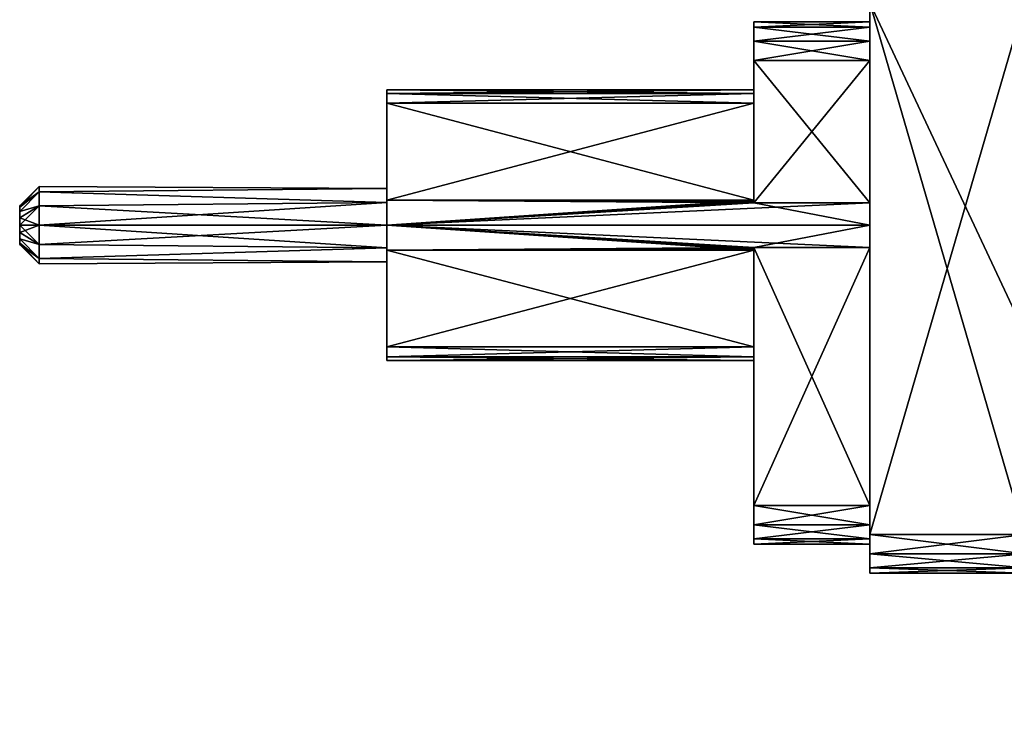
# Model space of a CAD drawing. Header units: millimetres. Extents: x -275 to 275, y -2132 to 836.
# Tile 1 of 83: x -64 to -14, y -2127 to -2091. Entities that reach past the tile are written whole.
import ezdxf

# ---------------------------------------------------------------- set-up
doc = ezdxf.new("R2010")
doc.units = ezdxf.units.MM
doc.header["$LTSCALE"] = 13.670324
for name, color, linetype in [('480', 7, 'CONTINUOUS'), ('482', 7, 'CONTINUOUS'), ('518', 7, 'CONTINUOUS'), ('519', 7, 'CONTINUOUS'), ('520', 7, 'CONTINUOUS'), ('521', 7, 'CONTINUOUS'), ('522', 7, 'CONTINUOUS'), ('523', 7, 'CONTINUOUS'), ('524', 7, 'CONTINUOUS'), ('525', 7, 'CONTINUOUS'), ('526', 7, 'CONTINUOUS'), ('527', 7, 'CONTINUOUS'), ('528', 7, 'CONTINUOUS'), ('529', 7, 'CONTINUOUS'), ('530', 7, 'CONTINUOUS'), ('531', 7, 'CONTINUOUS'), ('532', 7, 'CONTINUOUS'), ('533', 7, 'CONTINUOUS'), ('534', 7, 'CONTINUOUS'), ('535', 7, 'CONTINUOUS'), ('536', 7, 'CONTINUOUS'), ('537', 7, 'CONTINUOUS'), ('538', 7, 'CONTINUOUS'), ('539', 7, 'CONTINUOUS'), ('540', 7, 'CONTINUOUS'), ('541', 7, 'CONTINUOUS'), ('542', 7, 'CONTINUOUS'), ('543', 7, 'CONTINUOUS'), ('544', 7, 'CONTINUOUS'), ('545', 7, 'CONTINUOUS'), ('546', 7, 'CONTINUOUS'), ('547', 7, 'CONTINUOUS'), ('548', 7, 'CONTINUOUS'), ('549', 7, 'CONTINUOUS'), ('550', 7, 'CONTINUOUS'), ('551', 7, 'CONTINUOUS'), ('552', 7, 'CONTINUOUS'), ('553', 7, 'CONTINUOUS'), ('554', 7, 'CONTINUOUS'), ('555', 7, 'CONTINUOUS'), ('556', 7, 'CONTINUOUS')]:
    doc.layers.add(name, color=color, linetype=linetype)

msp = doc.modelspace()

# ---------------------------------------------------------------- linework, layer by layer
at = {"layer": '480', "linetype": 'CONTINUOUS'}
for points in [[(-20.5, -2090.155, 43.068), (-12.5, -2090.155, 43.068), (-3, -2127.421, 43.068), (-20.5, -2090.155, 43.068)], [(-20.5, -2117.655, 43.068), (-20.5, -2090.155, 43.068), (-12.5, -2117.655, 43.068), (-20.5, -2117.655, 43.068)], [(-12.5, -2117.655, 43.068), (-20.5, -2090.155, 43.068), (-3, -2127.421, 43.068), (-12.5, -2117.655, 43.068)]]:
    msp.add_3dface(points, dxfattribs=at)
at = {"layer": '482', "linetype": 'CONTINUOUS'}
for points in [[(-12.5, -2090.155, 78.068), (-20.5, -2090.155, 78.068), (-20.5, -2117.655, 78.068), (-12.5, -2090.155, 78.068)], [(-12.5, -2117.655, 78.068), (-12.5, -2090.155, 78.068), (-20.5, -2117.655, 78.068), (-12.5, -2117.655, 78.068)]]:
    msp.add_3dface(points, dxfattribs=at)
at = {"layer": '518', "linetype": 'CONTINUOUS'}
for points in [[(-12.5, -2117.655, 78.068), (-20.5, -2117.655, 78.068), (-20.5, -2118.655, 77.8), (-12.5, -2117.655, 78.068)], [(-12.5, -2118.655, 77.8), (-12.5, -2117.655, 78.068), (-20.5, -2118.655, 77.8), (-12.5, -2118.655, 77.8)], [(-12.5, -2119.387, 77.068), (-12.5, -2118.655, 77.8), (-20.5, -2119.387, 77.068), (-12.5, -2119.387, 77.068)], [(-12.5, -2118.655, 77.8), (-20.5, -2118.655, 77.8), (-20.5, -2119.387, 77.068), (-12.5, -2118.655, 77.8)], [(-12.5, -2119.655, 76.068), (-12.5, -2119.387, 77.068), (-20.5, -2119.655, 76.068), (-12.5, -2119.655, 76.068)], [(-12.5, -2119.387, 77.068), (-20.5, -2119.387, 77.068), (-20.5, -2119.655, 76.068), (-12.5, -2119.387, 77.068)]]:
    msp.add_3dface(points, dxfattribs=at)
at = {"layer": '519', "linetype": 'CONTINUOUS'}
for points in [[(-12.5, -2119.655, 45.068), (-12.5, -2119.655, 76.068), (-20.5, -2119.655, 45.068), (-12.5, -2119.655, 45.068)], [(-20.5, -2119.655, 45.068), (-12.5, -2119.655, 76.068), (-20.5, -2119.655, 76.068), (-20.5, -2119.655, 45.068)]]:
    msp.add_3dface(points, dxfattribs=at)
at = {"layer": '520', "linetype": 'CONTINUOUS'}
for points in [[(-20.5, -2117.655, 43.068), (-12.5, -2117.655, 43.068), (-12.5, -2118.655, 43.336), (-20.5, -2117.655, 43.068)], [(-20.5, -2117.655, 43.068), (-12.5, -2118.655, 43.336), (-20.5, -2118.655, 43.336), (-20.5, -2117.655, 43.068)], [(-12.5, -2118.655, 43.336), (-12.5, -2119.387, 44.068), (-20.5, -2118.655, 43.336), (-12.5, -2118.655, 43.336)], [(-20.5, -2118.655, 43.336), (-12.5, -2119.387, 44.068), (-20.5, -2119.387, 44.068), (-20.5, -2118.655, 43.336)], [(-12.5, -2119.387, 44.068), (-12.5, -2119.655, 45.068), (-20.5, -2119.387, 44.068), (-12.5, -2119.387, 44.068)], [(-20.5, -2119.387, 44.068), (-12.5, -2119.655, 45.068), (-20.5, -2119.655, 45.068), (-20.5, -2119.387, 44.068)]]:
    msp.add_3dface(points, dxfattribs=at)
at = {"layer": '521', "linetype": 'CONTINUOUS'}
for points in [[(-20.5, -2090.155, 43.068), (-20.5, -2117.655, 43.068), (-20.5, -2101.655, 43.702), (-20.5, -2090.155, 43.068)], [(-20.5, -2090.155, 78.068), (-20.5, -2090.155, 43.068), (-20.5, -2091.147, 46.068), (-20.5, -2090.155, 78.068)], [(-20.5, -2091.147, 46.068), (-20.5, -2090.155, 43.068), (-20.5, -2091.415, 45.068), (-20.5, -2091.147, 46.068)], [(-20.5, -2091.415, 45.068), (-20.5, -2090.155, 43.068), (-20.5, -2092.147, 44.336), (-20.5, -2091.415, 45.068)], [(-20.5, -2092.147, 44.336), (-20.5, -2090.155, 43.068), (-20.5, -2093.147, 44.068), (-20.5, -2092.147, 44.336)], [(-20.5, -2093.147, 44.068), (-20.5, -2090.155, 43.068), (-20.5, -2101.655, 43.702), (-20.5, -2093.147, 44.068)], [(-20.5, -2117.655, 78.068), (-20.5, -2090.155, 78.068), (-20.5, -2116.147, 77.068), (-20.5, -2117.655, 78.068)], [(-20.5, -2116.147, 77.068), (-20.5, -2090.155, 78.068), (-20.5, -2101.655, 77.434), (-20.5, -2116.147, 77.068)], [(-20.5, -2101.655, 77.434), (-20.5, -2090.155, 78.068), (-20.5, -2100.502, 77.068), (-20.5, -2101.655, 77.434)], [(-20.5, -2100.502, 77.068), (-20.5, -2090.155, 78.068), (-20.5, -2093.147, 77.068), (-20.5, -2100.502, 77.068)], [(-20.5, -2093.147, 77.068), (-20.5, -2090.155, 78.068), (-20.5, -2092.147, 76.8), (-20.5, -2093.147, 77.068)], [(-20.5, -2092.147, 76.8), (-20.5, -2090.155, 78.068), (-20.5, -2091.415, 76.068), (-20.5, -2092.147, 76.8)], [(-20.5, -2091.415, 76.068), (-20.5, -2090.155, 78.068), (-20.5, -2091.147, 75.068), (-20.5, -2091.415, 76.068)], [(-20.5, -2091.147, 75.068), (-20.5, -2090.155, 78.068), (-20.5, -2091.147, 46.068), (-20.5, -2091.147, 75.068)], [(-20.5, -2100.502, 44.068), (-20.5, -2093.147, 44.068), (-20.5, -2101.655, 43.702), (-20.5, -2100.502, 44.068)], [(-20.5, -2101.655, 43.702), (-20.5, -2117.655, 43.068), (-20.5, -2102.808, 44.068), (-20.5, -2101.655, 43.702)], [(-20.5, -2102.808, 77.068), (-20.5, -2116.147, 77.068), (-20.5, -2101.655, 77.434), (-20.5, -2102.808, 77.068)], [(-20.5, -2102.808, 44.068), (-20.5, -2117.655, 43.068), (-20.5, -2116.147, 44.068), (-20.5, -2102.808, 44.068)], [(-20.5, -2116.147, 44.068), (-20.5, -2117.655, 43.068), (-20.5, -2117.147, 44.336), (-20.5, -2116.147, 44.068)], [(-20.5, -2117.147, 76.8), (-20.5, -2117.655, 78.068), (-20.5, -2116.147, 77.068), (-20.5, -2117.147, 76.8)], [(-20.5, -2117.147, 44.336), (-20.5, -2117.655, 43.068), (-20.5, -2117.879, 45.068), (-20.5, -2117.147, 44.336)], [(-20.5, -2117.879, 76.068), (-20.5, -2117.655, 78.068), (-20.5, -2117.147, 76.8), (-20.5, -2117.879, 76.068)], [(-20.5, -2117.655, 43.068), (-20.5, -2118.655, 43.336), (-20.5, -2117.879, 45.068), (-20.5, -2117.655, 43.068)], [(-20.5, -2118.655, 77.8), (-20.5, -2117.655, 78.068), (-20.5, -2118.147, 75.068), (-20.5, -2118.655, 77.8)], [(-20.5, -2118.147, 75.068), (-20.5, -2117.655, 78.068), (-20.5, -2117.879, 76.068), (-20.5, -2118.147, 75.068)], [(-20.5, -2117.879, 45.068), (-20.5, -2118.655, 43.336), (-20.5, -2118.147, 46.068), (-20.5, -2117.879, 45.068)], [(-20.5, -2118.655, 43.336), (-20.5, -2118.655, 77.8), (-20.5, -2118.147, 75.068), (-20.5, -2118.655, 43.336)], [(-20.5, -2118.655, 43.336), (-20.5, -2118.147, 75.068), (-20.5, -2118.147, 46.068), (-20.5, -2118.655, 43.336)], [(-20.5, -2118.655, 43.336), (-20.5, -2119.387, 44.068), (-20.5, -2118.655, 77.8), (-20.5, -2118.655, 43.336)], [(-20.5, -2118.655, 77.8), (-20.5, -2119.387, 44.068), (-20.5, -2119.387, 77.068), (-20.5, -2118.655, 77.8)], [(-20.5, -2119.387, 44.068), (-20.5, -2119.655, 45.068), (-20.5, -2119.387, 77.068), (-20.5, -2119.387, 44.068)], [(-20.5, -2119.387, 77.068), (-20.5, -2119.655, 45.068), (-20.5, -2119.655, 76.068), (-20.5, -2119.387, 77.068)]]:
    msp.add_3dface(points, dxfattribs=at)
at = {"layer": '522', "linetype": 'CONTINUOUS'}
for points in [[(-20.5, -2118.147, 46.068), (-20.5, -2118.147, 75.068), (-26.5, -2118.147, 46.068), (-20.5, -2118.147, 46.068)], [(-26.5, -2118.147, 46.068), (-20.5, -2118.147, 75.068), (-26.5, -2118.147, 75.068), (-26.5, -2118.147, 46.068)]]:
    msp.add_3dface(points, dxfattribs=at)
at = {"layer": '523', "linetype": 'CONTINUOUS'}
for points in [[(-20.5, -2116.147, 44.068), (-20.5, -2117.147, 44.336), (-26.5, -2116.147, 44.068), (-20.5, -2116.147, 44.068)], [(-26.5, -2116.147, 44.068), (-20.5, -2117.147, 44.336), (-26.5, -2117.147, 44.336), (-26.5, -2116.147, 44.068)], [(-20.5, -2117.147, 44.336), (-20.5, -2117.879, 45.068), (-26.5, -2117.147, 44.336), (-20.5, -2117.147, 44.336)], [(-26.5, -2117.147, 44.336), (-20.5, -2117.879, 45.068), (-26.5, -2117.879, 45.068), (-26.5, -2117.147, 44.336)], [(-20.5, -2117.879, 45.068), (-20.5, -2118.147, 46.068), (-26.5, -2117.879, 45.068), (-20.5, -2117.879, 45.068)], [(-20.5, -2118.147, 46.068), (-26.5, -2118.147, 46.068), (-26.5, -2117.879, 45.068), (-20.5, -2118.147, 46.068)]]:
    msp.add_3dface(points, dxfattribs=at)
at = {"layer": '524', "linetype": 'CONTINUOUS'}
for points in [[(-20.5, -2102.808, 44.068), (-20.5, -2116.147, 44.068), (-26.5, -2102.808, 44.068), (-20.5, -2102.808, 44.068)], [(-20.5, -2116.147, 44.068), (-26.5, -2116.147, 44.068), (-26.5, -2102.808, 44.068), (-20.5, -2116.147, 44.068)]]:
    msp.add_3dface(points, dxfattribs=at)
at = {"layer": '525', "linetype": 'CONTINUOUS'}
for points in [[(-20.5, -2093.147, 44.068), (-20.5, -2100.502, 44.068), (-26.5, -2093.147, 44.068), (-20.5, -2093.147, 44.068)], [(-20.5, -2100.502, 44.068), (-26.5, -2100.502, 44.068), (-26.5, -2093.147, 44.068), (-20.5, -2100.502, 44.068)]]:
    msp.add_3dface(points, dxfattribs=at)
at = {"layer": '526', "linetype": 'CONTINUOUS'}
for points in [[(-45.5, -2100.354, 44.183), (-26.5, -2100.354, 44.183), (-26.5, -2100.426, 44.124), (-45.5, -2100.354, 44.183)], [(-45.5, -2101.655, 43.702), (-45.5, -2100.354, 44.183), (-26.5, -2100.502, 44.068), (-45.5, -2101.655, 43.702)], [(-26.5, -2100.502, 44.068), (-45.5, -2100.354, 44.183), (-26.5, -2100.426, 44.124), (-26.5, -2100.502, 44.068)], [(-20.5, -2101.655, 43.702), (-45.5, -2101.655, 43.702), (-26.5, -2100.502, 44.068), (-20.5, -2101.655, 43.702)], [(-20.5, -2100.502, 44.068), (-20.5, -2101.655, 43.702), (-26.5, -2100.502, 44.068), (-20.5, -2100.502, 44.068)], [(-20.5, -2101.655, 43.702), (-20.5, -2102.808, 44.068), (-45.5, -2101.655, 43.702), (-20.5, -2101.655, 43.702)], [(-20.5, -2102.808, 44.068), (-26.5, -2102.808, 44.068), (-45.5, -2101.655, 43.702), (-20.5, -2102.808, 44.068)], [(-45.5, -2101.655, 43.702), (-26.5, -2102.808, 44.068), (-26.5, -2102.884, 44.124), (-45.5, -2101.655, 43.702)], [(-45.5, -2102.957, 44.183), (-45.5, -2101.655, 43.702), (-26.5, -2102.957, 44.183), (-45.5, -2102.957, 44.183)], [(-26.5, -2102.957, 44.183), (-45.5, -2101.655, 43.702), (-26.5, -2102.884, 44.124), (-26.5, -2102.957, 44.183)]]:
    msp.add_3dface(points, dxfattribs=at)
at = {"layer": '527', "linetype": 'CONTINUOUS'}
for points in [[(-26.5, -2100.354, 44.183), (-45.5, -2100.354, 44.183), (-26.5, -2095.354, 48.469), (-26.5, -2100.354, 44.183)], [(-26.5, -2095.354, 48.469), (-45.5, -2100.354, 44.183), (-45.5, -2095.354, 48.469), (-26.5, -2095.354, 48.469)]]:
    msp.add_3dface(points, dxfattribs=at)
at = {"layer": '528', "linetype": 'CONTINUOUS'}
for points in [[(-26.5, -2116.147, 44.068), (-26.5, -2117.147, 44.336), (-26.5, -2102.808, 44.068), (-26.5, -2116.147, 44.068)], [(-26.5, -2102.808, 44.068), (-26.5, -2117.147, 44.336), (-26.5, -2102.884, 44.124), (-26.5, -2102.808, 44.068)], [(-26.5, -2102.808, 77.068), (-26.5, -2102.884, 77.012), (-26.5, -2116.147, 77.068), (-26.5, -2102.808, 77.068)], [(-26.5, -2117.147, 44.336), (-26.5, -2102.957, 44.183), (-26.5, -2102.884, 44.124), (-26.5, -2117.147, 44.336)], [(-26.5, -2102.884, 77.012), (-26.5, -2102.957, 76.952), (-26.5, -2116.147, 77.068), (-26.5, -2102.884, 77.012)], [(-26.5, -2117.879, 45.068), (-26.5, -2118.147, 46.068), (-26.5, -2102.957, 44.183), (-26.5, -2117.879, 45.068)], [(-26.5, -2102.957, 44.183), (-26.5, -2118.147, 46.068), (-26.5, -2107.957, 48.469), (-26.5, -2102.957, 44.183)], [(-26.5, -2117.147, 44.336), (-26.5, -2117.879, 45.068), (-26.5, -2102.957, 44.183), (-26.5, -2117.147, 44.336)], [(-26.5, -2102.957, 76.952), (-26.5, -2107.957, 72.666), (-26.5, -2117.147, 76.8), (-26.5, -2102.957, 76.952)], [(-26.5, -2116.147, 77.068), (-26.5, -2102.957, 76.952), (-26.5, -2117.147, 76.8), (-26.5, -2116.147, 77.068)], [(-26.5, -2107.957, 48.469), (-26.5, -2118.147, 46.068), (-26.5, -2108.472, 49.152), (-26.5, -2107.957, 48.469)], [(-26.5, -2118.147, 75.068), (-26.5, -2107.957, 72.666), (-26.5, -2108.472, 71.984), (-26.5, -2118.147, 75.068)], [(-26.5, -2107.957, 72.666), (-26.5, -2118.147, 75.068), (-26.5, -2117.879, 76.068), (-26.5, -2107.957, 72.666)], [(-26.5, -2117.147, 76.8), (-26.5, -2107.957, 72.666), (-26.5, -2117.879, 76.068), (-26.5, -2117.147, 76.8)], [(-26.5, -2118.147, 46.068), (-26.5, -2118.147, 75.068), (-26.5, -2108.472, 49.152), (-26.5, -2118.147, 46.068)], [(-26.5, -2108.655, 71.148), (-26.5, -2118.147, 75.068), (-26.5, -2108.472, 71.984), (-26.5, -2108.655, 71.148)], [(-26.5, -2118.147, 75.068), (-26.5, -2108.655, 49.988), (-26.5, -2108.472, 49.152), (-26.5, -2118.147, 75.068)], [(-26.5, -2118.147, 75.068), (-26.5, -2108.655, 71.148), (-26.5, -2108.655, 49.988), (-26.5, -2118.147, 75.068)]]:
    msp.add_3dface(points, dxfattribs=at)
at = {"layer": '529', "linetype": 'CONTINUOUS'}
for points in [[(-26.5, -2091.415, 45.068), (-26.5, -2095.354, 48.469), (-26.5, -2091.147, 46.068), (-26.5, -2091.415, 45.068)], [(-26.5, -2091.147, 46.068), (-26.5, -2095.354, 48.469), (-26.5, -2094.838, 49.152), (-26.5, -2091.147, 46.068)], [(-26.5, -2091.147, 75.068), (-26.5, -2091.147, 46.068), (-26.5, -2094.655, 71.148), (-26.5, -2091.147, 75.068)], [(-26.5, -2094.655, 71.148), (-26.5, -2091.147, 46.068), (-26.5, -2094.655, 49.988), (-26.5, -2094.655, 71.148)], [(-26.5, -2094.655, 49.988), (-26.5, -2091.147, 46.068), (-26.5, -2094.838, 49.152), (-26.5, -2094.655, 49.988)], [(-26.5, -2091.415, 76.068), (-26.5, -2091.147, 75.068), (-26.5, -2100.354, 76.952), (-26.5, -2091.415, 76.068)], [(-26.5, -2100.354, 76.952), (-26.5, -2091.147, 75.068), (-26.5, -2095.354, 72.666), (-26.5, -2100.354, 76.952)], [(-26.5, -2095.354, 72.666), (-26.5, -2091.147, 75.068), (-26.5, -2094.838, 71.984), (-26.5, -2095.354, 72.666)], [(-26.5, -2094.838, 71.984), (-26.5, -2091.147, 75.068), (-26.5, -2094.655, 71.148), (-26.5, -2094.838, 71.984)], [(-26.5, -2092.147, 44.336), (-26.5, -2095.354, 48.469), (-26.5, -2091.415, 45.068), (-26.5, -2092.147, 44.336)], [(-26.5, -2092.147, 76.8), (-26.5, -2091.415, 76.068), (-26.5, -2100.354, 76.952), (-26.5, -2092.147, 76.8)], [(-26.5, -2100.354, 44.183), (-26.5, -2095.354, 48.469), (-26.5, -2092.147, 44.336), (-26.5, -2100.354, 44.183)], [(-26.5, -2093.147, 44.068), (-26.5, -2100.354, 44.183), (-26.5, -2092.147, 44.336), (-26.5, -2093.147, 44.068)], [(-26.5, -2093.147, 77.068), (-26.5, -2092.147, 76.8), (-26.5, -2100.502, 77.068), (-26.5, -2093.147, 77.068)], [(-26.5, -2100.502, 77.068), (-26.5, -2092.147, 76.8), (-26.5, -2100.426, 77.012), (-26.5, -2100.502, 77.068)], [(-26.5, -2100.426, 77.012), (-26.5, -2092.147, 76.8), (-26.5, -2100.354, 76.952), (-26.5, -2100.426, 77.012)], [(-26.5, -2100.426, 44.124), (-26.5, -2100.354, 44.183), (-26.5, -2093.147, 44.068), (-26.5, -2100.426, 44.124)], [(-26.5, -2100.502, 44.068), (-26.5, -2100.426, 44.124), (-26.5, -2093.147, 44.068), (-26.5, -2100.502, 44.068)]]:
    msp.add_3dface(points, dxfattribs=at)
at = {"layer": '530', "linetype": 'CONTINUOUS'}
for points in [[(-45.5, -2102.957, 44.183), (-26.5, -2102.957, 44.183), (-45.5, -2107.957, 48.469), (-45.5, -2102.957, 44.183)], [(-26.5, -2102.957, 44.183), (-26.5, -2107.957, 48.469), (-45.5, -2107.957, 48.469), (-26.5, -2102.957, 44.183)]]:
    msp.add_3dface(points, dxfattribs=at)
at = {"layer": '531', "linetype": 'CONTINUOUS'}
for points in [[(-45.5, -2107.957, 48.469), (-26.5, -2107.957, 48.469), (-26.5, -2108.472, 49.152), (-45.5, -2107.957, 48.469)], [(-45.5, -2108.472, 49.152), (-45.5, -2107.957, 48.469), (-26.5, -2108.472, 49.152), (-45.5, -2108.472, 49.152)], [(-26.5, -2108.655, 49.988), (-45.5, -2108.655, 49.988), (-45.5, -2108.472, 49.152), (-26.5, -2108.655, 49.988)], [(-26.5, -2108.655, 49.988), (-45.5, -2108.472, 49.152), (-26.5, -2108.472, 49.152), (-26.5, -2108.655, 49.988)]]:
    msp.add_3dface(points, dxfattribs=at)
at = {"layer": '532', "linetype": 'CONTINUOUS'}
for points in [[(-45.5, -2094.655, 71.148), (-45.5, -2101.655, 71.568), (-45.5, -2094.838, 71.984), (-45.5, -2094.655, 71.148)], [(-45.5, -2094.655, 49.988), (-45.5, -2094.838, 49.152), (-45.5, -2100.48, 49.95), (-45.5, -2094.655, 49.988)], [(-45.5, -2094.655, 71.148), (-45.5, -2094.655, 49.988), (-45.5, -2099.753, 70.186), (-45.5, -2094.655, 71.148)], [(-45.5, -2100.48, 53.186), (-45.5, -2094.655, 49.988), (-45.5, -2099.753, 52.186), (-45.5, -2100.48, 53.186)], [(-45.5, -2094.655, 49.988), (-45.5, -2100.48, 53.186), (-45.5, -2101.655, 67.568), (-45.5, -2094.655, 49.988)], [(-45.5, -2099.753, 52.186), (-45.5, -2094.655, 49.988), (-45.5, -2099.753, 50.95), (-45.5, -2099.753, 52.186)], [(-45.5, -2099.753, 50.95), (-45.5, -2094.655, 49.988), (-45.5, -2100.48, 49.95), (-45.5, -2099.753, 50.95)], [(-45.5, -2094.655, 49.988), (-45.5, -2101.655, 67.568), (-45.5, -2100.48, 67.95), (-45.5, -2094.655, 49.988)], [(-45.5, -2099.753, 70.186), (-45.5, -2094.655, 49.988), (-45.5, -2099.753, 68.95), (-45.5, -2099.753, 70.186)], [(-45.5, -2099.753, 68.95), (-45.5, -2094.655, 49.988), (-45.5, -2100.48, 67.95), (-45.5, -2099.753, 68.95)], [(-45.5, -2101.655, 71.568), (-45.5, -2094.655, 71.148), (-45.5, -2100.48, 71.186), (-45.5, -2101.655, 71.568)], [(-45.5, -2100.48, 71.186), (-45.5, -2094.655, 71.148), (-45.5, -2099.753, 70.186), (-45.5, -2100.48, 71.186)], [(-45.5, -2095.354, 48.469), (-45.5, -2108.472, 49.152), (-45.5, -2094.838, 49.152), (-45.5, -2095.354, 48.469)], [(-45.5, -2108.472, 71.984), (-45.5, -2107.957, 72.666), (-45.5, -2094.838, 71.984), (-45.5, -2108.472, 71.984)], [(-45.5, -2094.838, 71.984), (-45.5, -2107.957, 72.666), (-45.5, -2095.354, 72.666), (-45.5, -2094.838, 71.984)], [(-45.5, -2108.472, 71.984), (-45.5, -2094.838, 71.984), (-45.5, -2101.655, 71.568), (-45.5, -2108.472, 71.984)], [(-45.5, -2094.838, 49.152), (-45.5, -2108.472, 49.152), (-45.5, -2101.655, 49.568), (-45.5, -2094.838, 49.152)], [(-45.5, -2094.838, 49.152), (-45.5, -2101.655, 49.568), (-45.5, -2100.48, 49.95), (-45.5, -2094.838, 49.152)], [(-45.5, -2095.354, 48.469), (-45.5, -2100.354, 44.183), (-45.5, -2107.957, 48.469), (-45.5, -2095.354, 48.469)], [(-45.5, -2095.354, 48.469), (-45.5, -2107.957, 48.469), (-45.5, -2108.472, 49.152), (-45.5, -2095.354, 48.469)], [(-45.5, -2102.957, 76.952), (-45.5, -2100.354, 76.952), (-45.5, -2095.354, 72.666), (-45.5, -2102.957, 76.952)], [(-45.5, -2107.957, 72.666), (-45.5, -2102.957, 76.952), (-45.5, -2095.354, 72.666), (-45.5, -2107.957, 72.666)], [(-45.5, -2100.354, 44.183), (-45.5, -2101.655, 43.702), (-45.5, -2102.957, 44.183), (-45.5, -2100.354, 44.183)], [(-45.5, -2100.354, 44.183), (-45.5, -2102.957, 44.183), (-45.5, -2107.957, 48.469), (-45.5, -2100.354, 44.183)], [(-45.5, -2102.957, 76.952), (-45.5, -2101.655, 77.434), (-45.5, -2100.354, 76.952), (-45.5, -2102.957, 76.952)], [(-45.5, -2100.48, 53.186), (-45.5, -2101.655, 53.568), (-45.5, -2101.655, 67.568), (-45.5, -2100.48, 53.186)], [(-45.5, -2102.831, 53.186), (-45.5, -2108.655, 71.148), (-45.5, -2101.655, 53.568), (-45.5, -2102.831, 53.186)], [(-45.5, -2101.655, 53.568), (-45.5, -2108.655, 71.148), (-45.5, -2102.831, 67.95), (-45.5, -2101.655, 53.568)], [(-45.5, -2102.831, 71.186), (-45.5, -2108.472, 71.984), (-45.5, -2101.655, 71.568), (-45.5, -2102.831, 71.186)], [(-45.5, -2108.655, 49.988), (-45.5, -2101.655, 49.568), (-45.5, -2108.472, 49.152), (-45.5, -2108.655, 49.988)], [(-45.5, -2101.655, 49.568), (-45.5, -2108.655, 49.988), (-45.5, -2102.831, 49.95), (-45.5, -2101.655, 49.568)], [(-45.5, -2101.655, 67.568), (-45.5, -2101.655, 53.568), (-45.5, -2102.831, 67.95), (-45.5, -2101.655, 67.568)], [(-45.5, -2108.655, 71.148), (-45.5, -2108.472, 71.984), (-45.5, -2102.831, 71.186), (-45.5, -2108.655, 71.148)], [(-45.5, -2103.557, 52.186), (-45.5, -2108.655, 71.148), (-45.5, -2102.831, 53.186), (-45.5, -2103.557, 52.186)], [(-45.5, -2102.831, 67.95), (-45.5, -2108.655, 71.148), (-45.5, -2103.557, 68.95), (-45.5, -2102.831, 67.95)], [(-45.5, -2103.557, 70.186), (-45.5, -2108.655, 71.148), (-45.5, -2102.831, 71.186), (-45.5, -2103.557, 70.186)], [(-45.5, -2102.831, 49.95), (-45.5, -2108.655, 49.988), (-45.5, -2103.557, 50.95), (-45.5, -2102.831, 49.95)], [(-45.5, -2108.655, 49.988), (-45.5, -2108.655, 71.148), (-45.5, -2103.557, 50.95), (-45.5, -2108.655, 49.988)], [(-45.5, -2103.557, 50.95), (-45.5, -2108.655, 71.148), (-45.5, -2103.557, 52.186), (-45.5, -2103.557, 50.95)], [(-45.5, -2103.557, 68.95), (-45.5, -2108.655, 71.148), (-45.5, -2103.557, 70.186), (-45.5, -2103.557, 68.95)]]:
    msp.add_3dface(points, dxfattribs=at)
at = {"layer": '533', "linetype": 'CONTINUOUS'}
for points in [[(-45.5, -2101.655, 67.568), (-45.5, -2102.831, 67.95), (-63.5, -2101.655, 67.568), (-45.5, -2101.655, 67.568)], [(-63.5, -2101.655, 67.568), (-45.5, -2102.831, 67.95), (-63.5, -2102.655, 67.836), (-63.5, -2101.655, 67.568)], [(-45.5, -2102.831, 71.186), (-45.5, -2101.655, 71.568), (-63.5, -2102.655, 71.3), (-45.5, -2102.831, 71.186)], [(-63.5, -2102.655, 71.3), (-45.5, -2101.655, 71.568), (-63.5, -2101.655, 71.568), (-63.5, -2102.655, 71.3)], [(-63.5, -2102.655, 67.836), (-45.5, -2102.831, 67.95), (-63.5, -2103.387, 68.568), (-63.5, -2102.655, 67.836)], [(-63.5, -2103.387, 70.568), (-45.5, -2102.831, 71.186), (-63.5, -2102.655, 71.3), (-63.5, -2103.387, 70.568)], [(-45.5, -2102.831, 67.95), (-45.5, -2103.557, 68.95), (-63.5, -2103.387, 68.568), (-45.5, -2102.831, 67.95)], [(-45.5, -2103.557, 70.186), (-45.5, -2102.831, 71.186), (-63.5, -2103.387, 70.568), (-45.5, -2103.557, 70.186)], [(-63.5, -2103.387, 68.568), (-45.5, -2103.557, 68.95), (-63.5, -2103.655, 69.568), (-63.5, -2103.387, 68.568)], [(-63.5, -2103.655, 69.568), (-45.5, -2103.557, 70.186), (-63.5, -2103.387, 70.568), (-63.5, -2103.655, 69.568)], [(-45.5, -2103.557, 68.95), (-45.5, -2103.557, 70.186), (-63.5, -2103.655, 69.568), (-45.5, -2103.557, 68.95)]]:
    msp.add_3dface(points, dxfattribs=at)
at = {"layer": '534', "linetype": 'CONTINUOUS'}
for points in [[(-45.5, -2099.753, 70.186), (-45.5, -2099.753, 68.95), (-63.5, -2099.655, 69.568), (-45.5, -2099.753, 70.186)], [(-63.5, -2099.923, 70.568), (-45.5, -2099.753, 70.186), (-63.5, -2099.655, 69.568), (-63.5, -2099.923, 70.568)], [(-63.5, -2099.655, 69.568), (-45.5, -2099.753, 68.95), (-63.5, -2099.923, 68.568), (-63.5, -2099.655, 69.568)], [(-45.5, -2100.48, 71.186), (-45.5, -2099.753, 70.186), (-63.5, -2099.923, 70.568), (-45.5, -2100.48, 71.186)], [(-45.5, -2099.753, 68.95), (-45.5, -2100.48, 67.95), (-63.5, -2099.923, 68.568), (-45.5, -2099.753, 68.95)], [(-63.5, -2100.655, 71.3), (-45.5, -2100.48, 71.186), (-63.5, -2099.923, 70.568), (-63.5, -2100.655, 71.3)], [(-63.5, -2099.923, 68.568), (-45.5, -2100.48, 67.95), (-63.5, -2100.655, 67.836), (-63.5, -2099.923, 68.568)], [(-45.5, -2100.48, 67.95), (-45.5, -2101.655, 67.568), (-63.5, -2100.655, 67.836), (-45.5, -2100.48, 67.95)], [(-45.5, -2101.655, 71.568), (-45.5, -2100.48, 71.186), (-63.5, -2101.655, 71.568), (-45.5, -2101.655, 71.568)], [(-63.5, -2101.655, 71.568), (-45.5, -2100.48, 71.186), (-63.5, -2100.655, 71.3), (-63.5, -2101.655, 71.568)], [(-45.5, -2101.655, 67.568), (-63.5, -2101.655, 67.568), (-63.5, -2100.655, 67.836), (-45.5, -2101.655, 67.568)]]:
    msp.add_3dface(points, dxfattribs=at)
at = {"layer": '535', "linetype": 'CONTINUOUS'}
for points in [[(-63.5, -2099.923, 70.568), (-63.5, -2099.655, 69.568), (-64.5, -2100.731, 69.95), (-63.5, -2099.923, 70.568)], [(-63.5, -2099.655, 69.568), (-63.5, -2099.923, 68.568), (-64.5, -2100.655, 69.568), (-63.5, -2099.655, 69.568)], [(-63.5, -2099.655, 69.568), (-64.5, -2100.655, 69.568), (-64.5, -2100.731, 69.95), (-63.5, -2099.655, 69.568)], [(-63.5, -2100.655, 71.3), (-63.5, -2099.923, 70.568), (-64.5, -2100.948, 70.275), (-63.5, -2100.655, 71.3)], [(-64.5, -2100.948, 70.275), (-63.5, -2099.923, 70.568), (-64.5, -2100.731, 69.95), (-64.5, -2100.948, 70.275)], [(-63.5, -2099.923, 68.568), (-63.5, -2100.655, 67.836), (-64.5, -2100.948, 68.861), (-63.5, -2099.923, 68.568)], [(-64.5, -2100.655, 69.568), (-63.5, -2099.923, 68.568), (-64.5, -2100.731, 69.185), (-64.5, -2100.655, 69.568)], [(-64.5, -2100.731, 69.185), (-63.5, -2099.923, 68.568), (-64.5, -2100.948, 68.861), (-64.5, -2100.731, 69.185)], [(-63.5, -2100.655, 67.836), (-63.5, -2101.655, 67.568), (-64.5, -2101.272, 68.644), (-63.5, -2100.655, 67.836)], [(-63.5, -2101.655, 71.568), (-63.5, -2100.655, 71.3), (-64.5, -2101.655, 70.568), (-63.5, -2101.655, 71.568)], [(-64.5, -2101.655, 70.568), (-63.5, -2100.655, 71.3), (-64.5, -2101.272, 70.492), (-64.5, -2101.655, 70.568)], [(-64.5, -2101.272, 70.492), (-63.5, -2100.655, 71.3), (-64.5, -2100.948, 70.275), (-64.5, -2101.272, 70.492)], [(-64.5, -2100.948, 68.861), (-63.5, -2100.655, 67.836), (-64.5, -2101.272, 68.644), (-64.5, -2100.948, 68.861)], [(-64.5, -2101.272, 68.644), (-63.5, -2101.655, 67.568), (-64.5, -2101.655, 68.568), (-64.5, -2101.272, 68.644)]]:
    msp.add_3dface(points, dxfattribs=at)
at = {"layer": '536', "linetype": 'CONTINUOUS'}
for points in [[(-64.5, -2100.655, 69.568), (-64.5, -2100.731, 69.185), (-64.5, -2100.731, 69.95), (-64.5, -2100.655, 69.568)], [(-64.5, -2100.731, 69.185), (-64.5, -2100.948, 68.861), (-64.5, -2100.731, 69.95), (-64.5, -2100.731, 69.185)], [(-64.5, -2100.948, 68.861), (-64.5, -2100.948, 70.275), (-64.5, -2100.731, 69.95), (-64.5, -2100.948, 68.861)], [(-64.5, -2100.948, 68.861), (-64.5, -2101.272, 68.644), (-64.5, -2100.948, 70.275), (-64.5, -2100.948, 68.861)], [(-64.5, -2101.272, 68.644), (-64.5, -2101.272, 70.492), (-64.5, -2100.948, 70.275), (-64.5, -2101.272, 68.644)], [(-64.5, -2101.272, 68.644), (-64.5, -2101.655, 68.568), (-64.5, -2101.272, 70.492), (-64.5, -2101.272, 68.644)], [(-64.5, -2101.655, 68.568), (-64.5, -2101.655, 70.568), (-64.5, -2101.272, 70.492), (-64.5, -2101.655, 68.568)], [(-64.5, -2101.655, 70.568), (-64.5, -2101.655, 68.568), (-64.5, -2102.038, 68.644), (-64.5, -2101.655, 70.568)], [(-64.5, -2102.038, 70.492), (-64.5, -2101.655, 70.568), (-64.5, -2102.038, 68.644), (-64.5, -2102.038, 70.492)], [(-64.5, -2102.362, 70.275), (-64.5, -2102.038, 70.492), (-64.5, -2102.362, 68.861), (-64.5, -2102.362, 70.275)], [(-64.5, -2102.362, 68.861), (-64.5, -2102.038, 70.492), (-64.5, -2102.038, 68.644), (-64.5, -2102.362, 68.861)], [(-64.5, -2102.579, 69.95), (-64.5, -2102.362, 70.275), (-64.5, -2102.579, 69.185), (-64.5, -2102.579, 69.95)], [(-64.5, -2102.579, 69.185), (-64.5, -2102.362, 70.275), (-64.5, -2102.362, 68.861), (-64.5, -2102.579, 69.185)], [(-64.5, -2102.655, 69.568), (-64.5, -2102.579, 69.95), (-64.5, -2102.579, 69.185), (-64.5, -2102.655, 69.568)]]:
    msp.add_3dface(points, dxfattribs=at)
at = {"layer": '537', "linetype": 'CONTINUOUS'}
for points in [[(-64.5, -2100.655, 51.568), (-64.5, -2100.731, 51.185), (-64.5, -2100.731, 51.95), (-64.5, -2100.655, 51.568)], [(-64.5, -2100.731, 51.185), (-64.5, -2100.948, 50.861), (-64.5, -2100.731, 51.95), (-64.5, -2100.731, 51.185)], [(-64.5, -2100.948, 50.861), (-64.5, -2100.948, 52.275), (-64.5, -2100.731, 51.95), (-64.5, -2100.948, 50.861)], [(-64.5, -2100.948, 50.861), (-64.5, -2101.272, 50.644), (-64.5, -2100.948, 52.275), (-64.5, -2100.948, 50.861)], [(-64.5, -2101.272, 50.644), (-64.5, -2101.272, 52.492), (-64.5, -2100.948, 52.275), (-64.5, -2101.272, 50.644)], [(-64.5, -2101.272, 50.644), (-64.5, -2101.655, 50.568), (-64.5, -2101.272, 52.492), (-64.5, -2101.272, 50.644)], [(-64.5, -2101.655, 50.568), (-64.5, -2101.655, 52.568), (-64.5, -2101.272, 52.492), (-64.5, -2101.655, 50.568)], [(-64.5, -2101.655, 52.568), (-64.5, -2101.655, 50.568), (-64.5, -2102.038, 50.644), (-64.5, -2101.655, 52.568)], [(-64.5, -2102.038, 52.492), (-64.5, -2101.655, 52.568), (-64.5, -2102.038, 50.644), (-64.5, -2102.038, 52.492)], [(-64.5, -2102.362, 52.275), (-64.5, -2102.038, 52.492), (-64.5, -2102.362, 50.861), (-64.5, -2102.362, 52.275)], [(-64.5, -2102.362, 50.861), (-64.5, -2102.038, 52.492), (-64.5, -2102.038, 50.644), (-64.5, -2102.362, 50.861)], [(-64.5, -2102.579, 51.95), (-64.5, -2102.362, 52.275), (-64.5, -2102.579, 51.185), (-64.5, -2102.579, 51.95)], [(-64.5, -2102.579, 51.185), (-64.5, -2102.362, 52.275), (-64.5, -2102.362, 50.861), (-64.5, -2102.579, 51.185)], [(-64.5, -2102.655, 51.568), (-64.5, -2102.579, 51.95), (-64.5, -2102.579, 51.185), (-64.5, -2102.655, 51.568)]]:
    msp.add_3dface(points, dxfattribs=at)
at = {"layer": '538', "linetype": 'CONTINUOUS'}
for points in [[(-63.5, -2101.655, 67.568), (-63.5, -2102.655, 67.836), (-64.5, -2101.655, 68.568), (-63.5, -2101.655, 67.568)], [(-64.5, -2101.655, 68.568), (-63.5, -2102.655, 67.836), (-64.5, -2102.038, 68.644), (-64.5, -2101.655, 68.568)], [(-63.5, -2102.655, 71.3), (-63.5, -2101.655, 71.568), (-64.5, -2102.038, 70.492), (-63.5, -2102.655, 71.3)], [(-63.5, -2101.655, 71.568), (-64.5, -2101.655, 70.568), (-64.5, -2102.038, 70.492), (-63.5, -2101.655, 71.568)], [(-63.5, -2102.655, 67.836), (-64.5, -2102.362, 68.861), (-64.5, -2102.038, 68.644), (-63.5, -2102.655, 67.836)], [(-63.5, -2102.655, 71.3), (-64.5, -2102.038, 70.492), (-64.5, -2102.362, 70.275), (-63.5, -2102.655, 71.3)], [(-63.5, -2102.655, 67.836), (-63.5, -2103.387, 68.568), (-64.5, -2102.362, 68.861), (-63.5, -2102.655, 67.836)], [(-63.5, -2103.387, 68.568), (-64.5, -2102.579, 69.185), (-64.5, -2102.362, 68.861), (-63.5, -2103.387, 68.568)], [(-63.5, -2103.387, 70.568), (-63.5, -2102.655, 71.3), (-64.5, -2102.362, 70.275), (-63.5, -2103.387, 70.568)], [(-63.5, -2103.387, 70.568), (-64.5, -2102.362, 70.275), (-64.5, -2102.579, 69.95), (-63.5, -2103.387, 70.568)], [(-63.5, -2103.387, 68.568), (-63.5, -2103.655, 69.568), (-64.5, -2102.579, 69.185), (-63.5, -2103.387, 68.568)], [(-63.5, -2103.655, 69.568), (-64.5, -2102.655, 69.568), (-64.5, -2102.579, 69.185), (-63.5, -2103.655, 69.568)], [(-63.5, -2103.387, 70.568), (-64.5, -2102.579, 69.95), (-64.5, -2102.655, 69.568), (-63.5, -2103.387, 70.568)], [(-63.5, -2103.655, 69.568), (-63.5, -2103.387, 70.568), (-64.5, -2102.655, 69.568), (-63.5, -2103.655, 69.568)]]:
    msp.add_3dface(points, dxfattribs=at)
at = {"layer": '539', "linetype": 'CONTINUOUS'}
for points in [[(-63.5, -2101.655, 49.568), (-63.5, -2102.655, 49.836), (-64.5, -2101.655, 50.568), (-63.5, -2101.655, 49.568)], [(-64.5, -2101.655, 50.568), (-63.5, -2102.655, 49.836), (-64.5, -2102.038, 50.644), (-64.5, -2101.655, 50.568)], [(-63.5, -2102.655, 53.3), (-63.5, -2101.655, 53.568), (-64.5, -2102.038, 52.492), (-63.5, -2102.655, 53.3)], [(-63.5, -2101.655, 53.568), (-64.5, -2101.655, 52.568), (-64.5, -2102.038, 52.492), (-63.5, -2101.655, 53.568)], [(-63.5, -2102.655, 49.836), (-64.5, -2102.362, 50.861), (-64.5, -2102.038, 50.644), (-63.5, -2102.655, 49.836)], [(-63.5, -2102.655, 53.3), (-64.5, -2102.038, 52.492), (-64.5, -2102.362, 52.275), (-63.5, -2102.655, 53.3)], [(-63.5, -2102.655, 49.836), (-63.5, -2103.387, 50.568), (-64.5, -2102.362, 50.861), (-63.5, -2102.655, 49.836)], [(-63.5, -2103.387, 50.568), (-64.5, -2102.579, 51.185), (-64.5, -2102.362, 50.861), (-63.5, -2103.387, 50.568)], [(-63.5, -2103.387, 52.568), (-63.5, -2102.655, 53.3), (-64.5, -2102.362, 52.275), (-63.5, -2103.387, 52.568)], [(-63.5, -2103.387, 52.568), (-64.5, -2102.362, 52.275), (-64.5, -2102.579, 51.95), (-63.5, -2103.387, 52.568)], [(-63.5, -2103.387, 50.568), (-63.5, -2103.655, 51.568), (-64.5, -2102.579, 51.185), (-63.5, -2103.387, 50.568)], [(-63.5, -2103.655, 51.568), (-64.5, -2102.655, 51.568), (-64.5, -2102.579, 51.185), (-63.5, -2103.655, 51.568)], [(-63.5, -2103.387, 52.568), (-64.5, -2102.579, 51.95), (-64.5, -2102.655, 51.568), (-63.5, -2103.387, 52.568)], [(-63.5, -2103.655, 51.568), (-63.5, -2103.387, 52.568), (-64.5, -2102.655, 51.568), (-63.5, -2103.655, 51.568)]]:
    msp.add_3dface(points, dxfattribs=at)
at = {"layer": '540', "linetype": 'CONTINUOUS'}
for points in [[(-63.5, -2099.923, 52.568), (-63.5, -2099.655, 51.568), (-64.5, -2100.731, 51.95), (-63.5, -2099.923, 52.568)], [(-63.5, -2099.655, 51.568), (-63.5, -2099.923, 50.568), (-64.5, -2100.655, 51.568), (-63.5, -2099.655, 51.568)], [(-63.5, -2099.655, 51.568), (-64.5, -2100.655, 51.568), (-64.5, -2100.731, 51.95), (-63.5, -2099.655, 51.568)], [(-63.5, -2100.655, 53.3), (-63.5, -2099.923, 52.568), (-64.5, -2100.948, 52.275), (-63.5, -2100.655, 53.3)], [(-64.5, -2100.948, 52.275), (-63.5, -2099.923, 52.568), (-64.5, -2100.731, 51.95), (-64.5, -2100.948, 52.275)], [(-63.5, -2099.923, 50.568), (-63.5, -2100.655, 49.836), (-64.5, -2100.948, 50.861), (-63.5, -2099.923, 50.568)], [(-64.5, -2100.655, 51.568), (-63.5, -2099.923, 50.568), (-64.5, -2100.731, 51.185), (-64.5, -2100.655, 51.568)], [(-64.5, -2100.731, 51.185), (-63.5, -2099.923, 50.568), (-64.5, -2100.948, 50.861), (-64.5, -2100.731, 51.185)], [(-63.5, -2100.655, 49.836), (-63.5, -2101.655, 49.568), (-64.5, -2101.272, 50.644), (-63.5, -2100.655, 49.836)], [(-63.5, -2101.655, 53.568), (-63.5, -2100.655, 53.3), (-64.5, -2101.655, 52.568), (-63.5, -2101.655, 53.568)], [(-64.5, -2101.655, 52.568), (-63.5, -2100.655, 53.3), (-64.5, -2101.272, 52.492), (-64.5, -2101.655, 52.568)], [(-64.5, -2101.272, 52.492), (-63.5, -2100.655, 53.3), (-64.5, -2100.948, 52.275), (-64.5, -2101.272, 52.492)], [(-64.5, -2100.948, 50.861), (-63.5, -2100.655, 49.836), (-64.5, -2101.272, 50.644), (-64.5, -2100.948, 50.861)], [(-64.5, -2101.272, 50.644), (-63.5, -2101.655, 49.568), (-64.5, -2101.655, 50.568), (-64.5, -2101.272, 50.644)]]:
    msp.add_3dface(points, dxfattribs=at)
at = {"layer": '541', "linetype": 'CONTINUOUS'}
for points in [[(-45.5, -2099.753, 52.186), (-45.5, -2099.753, 50.95), (-63.5, -2099.655, 51.568), (-45.5, -2099.753, 52.186)], [(-63.5, -2099.923, 52.568), (-45.5, -2099.753, 52.186), (-63.5, -2099.655, 51.568), (-63.5, -2099.923, 52.568)], [(-63.5, -2099.655, 51.568), (-45.5, -2099.753, 50.95), (-63.5, -2099.923, 50.568), (-63.5, -2099.655, 51.568)], [(-45.5, -2100.48, 53.186), (-45.5, -2099.753, 52.186), (-63.5, -2099.923, 52.568), (-45.5, -2100.48, 53.186)], [(-45.5, -2099.753, 50.95), (-45.5, -2100.48, 49.95), (-63.5, -2099.923, 50.568), (-45.5, -2099.753, 50.95)], [(-63.5, -2100.655, 53.3), (-45.5, -2100.48, 53.186), (-63.5, -2099.923, 52.568), (-63.5, -2100.655, 53.3)], [(-63.5, -2099.923, 50.568), (-45.5, -2100.48, 49.95), (-63.5, -2100.655, 49.836), (-63.5, -2099.923, 50.568)], [(-45.5, -2100.48, 49.95), (-45.5, -2101.655, 49.568), (-63.5, -2100.655, 49.836), (-45.5, -2100.48, 49.95)], [(-45.5, -2101.655, 53.568), (-45.5, -2100.48, 53.186), (-63.5, -2101.655, 53.568), (-45.5, -2101.655, 53.568)], [(-63.5, -2101.655, 53.568), (-45.5, -2100.48, 53.186), (-63.5, -2100.655, 53.3), (-63.5, -2101.655, 53.568)], [(-45.5, -2101.655, 49.568), (-63.5, -2101.655, 49.568), (-63.5, -2100.655, 49.836), (-45.5, -2101.655, 49.568)]]:
    msp.add_3dface(points, dxfattribs=at)
at = {"layer": '542', "linetype": 'CONTINUOUS'}
for points in [[(-45.5, -2101.655, 49.568), (-45.5, -2102.831, 49.95), (-63.5, -2101.655, 49.568), (-45.5, -2101.655, 49.568)], [(-63.5, -2101.655, 49.568), (-45.5, -2102.831, 49.95), (-63.5, -2102.655, 49.836), (-63.5, -2101.655, 49.568)], [(-45.5, -2102.831, 53.186), (-45.5, -2101.655, 53.568), (-63.5, -2102.655, 53.3), (-45.5, -2102.831, 53.186)], [(-63.5, -2102.655, 53.3), (-45.5, -2101.655, 53.568), (-63.5, -2101.655, 53.568), (-63.5, -2102.655, 53.3)], [(-63.5, -2102.655, 49.836), (-45.5, -2102.831, 49.95), (-63.5, -2103.387, 50.568), (-63.5, -2102.655, 49.836)], [(-63.5, -2103.387, 52.568), (-45.5, -2102.831, 53.186), (-63.5, -2102.655, 53.3), (-63.5, -2103.387, 52.568)], [(-45.5, -2102.831, 49.95), (-45.5, -2103.557, 50.95), (-63.5, -2103.387, 50.568), (-45.5, -2102.831, 49.95)], [(-45.5, -2103.557, 52.186), (-45.5, -2102.831, 53.186), (-63.5, -2103.387, 52.568), (-45.5, -2103.557, 52.186)], [(-63.5, -2103.387, 50.568), (-45.5, -2103.557, 50.95), (-63.5, -2103.655, 51.568), (-63.5, -2103.387, 50.568)], [(-63.5, -2103.655, 51.568), (-45.5, -2103.557, 52.186), (-63.5, -2103.387, 52.568), (-63.5, -2103.655, 51.568)], [(-45.5, -2103.557, 50.95), (-45.5, -2103.557, 52.186), (-63.5, -2103.655, 51.568), (-45.5, -2103.557, 50.95)]]:
    msp.add_3dface(points, dxfattribs=at)
at = {"layer": '543', "linetype": 'CONTINUOUS'}
for points in [[(-26.5, -2094.655, 49.988), (-26.5, -2094.838, 49.152), (-45.5, -2094.655, 49.988), (-26.5, -2094.655, 49.988)], [(-26.5, -2094.838, 49.152), (-45.5, -2094.838, 49.152), (-45.5, -2094.655, 49.988), (-26.5, -2094.838, 49.152)], [(-26.5, -2095.354, 48.469), (-45.5, -2095.354, 48.469), (-45.5, -2094.838, 49.152), (-26.5, -2095.354, 48.469)], [(-26.5, -2094.838, 49.152), (-26.5, -2095.354, 48.469), (-45.5, -2094.838, 49.152), (-26.5, -2094.838, 49.152)]]:
    msp.add_3dface(points, dxfattribs=at)
at = {"layer": '544', "linetype": 'CONTINUOUS'}
for points in [[(-26.5, -2094.655, 71.148), (-26.5, -2094.655, 49.988), (-45.5, -2094.655, 71.148), (-26.5, -2094.655, 71.148)], [(-26.5, -2094.655, 49.988), (-45.5, -2094.655, 49.988), (-45.5, -2094.655, 71.148), (-26.5, -2094.655, 49.988)]]:
    msp.add_3dface(points, dxfattribs=at)
at = {"layer": '545', "linetype": 'CONTINUOUS'}
for points in [[(-26.5, -2094.838, 71.984), (-26.5, -2094.655, 71.148), (-45.5, -2094.838, 71.984), (-26.5, -2094.838, 71.984)], [(-26.5, -2094.655, 71.148), (-45.5, -2094.655, 71.148), (-45.5, -2094.838, 71.984), (-26.5, -2094.655, 71.148)], [(-26.5, -2095.354, 72.666), (-26.5, -2094.838, 71.984), (-45.5, -2095.354, 72.666), (-26.5, -2095.354, 72.666)], [(-26.5, -2094.838, 71.984), (-45.5, -2094.838, 71.984), (-45.5, -2095.354, 72.666), (-26.5, -2094.838, 71.984)]]:
    msp.add_3dface(points, dxfattribs=at)
at = {"layer": '546', "linetype": 'CONTINUOUS'}
for points in [[(-26.5, -2100.354, 76.952), (-26.5, -2095.354, 72.666), (-45.5, -2095.354, 72.666), (-26.5, -2100.354, 76.952)], [(-45.5, -2100.354, 76.952), (-26.5, -2100.354, 76.952), (-45.5, -2095.354, 72.666), (-45.5, -2100.354, 76.952)]]:
    msp.add_3dface(points, dxfattribs=at)
at = {"layer": '547', "linetype": 'CONTINUOUS'}
for points in [[(-26.5, -2100.426, 77.012), (-26.5, -2100.354, 76.952), (-45.5, -2101.655, 77.434), (-26.5, -2100.426, 77.012)], [(-45.5, -2101.655, 77.434), (-26.5, -2100.354, 76.952), (-45.5, -2100.354, 76.952), (-45.5, -2101.655, 77.434)], [(-26.5, -2100.502, 77.068), (-26.5, -2100.426, 77.012), (-45.5, -2101.655, 77.434), (-26.5, -2100.502, 77.068)], [(-20.5, -2101.655, 77.434), (-20.5, -2100.502, 77.068), (-45.5, -2101.655, 77.434), (-20.5, -2101.655, 77.434)], [(-20.5, -2100.502, 77.068), (-26.5, -2100.502, 77.068), (-45.5, -2101.655, 77.434), (-20.5, -2100.502, 77.068)], [(-20.5, -2101.655, 77.434), (-45.5, -2101.655, 77.434), (-26.5, -2102.808, 77.068), (-20.5, -2101.655, 77.434)], [(-45.5, -2101.655, 77.434), (-45.5, -2102.957, 76.952), (-26.5, -2102.808, 77.068), (-45.5, -2101.655, 77.434)], [(-20.5, -2102.808, 77.068), (-20.5, -2101.655, 77.434), (-26.5, -2102.808, 77.068), (-20.5, -2102.808, 77.068)], [(-26.5, -2102.808, 77.068), (-45.5, -2102.957, 76.952), (-26.5, -2102.884, 77.012), (-26.5, -2102.808, 77.068)], [(-45.5, -2102.957, 76.952), (-26.5, -2102.957, 76.952), (-26.5, -2102.884, 77.012), (-45.5, -2102.957, 76.952)]]:
    msp.add_3dface(points, dxfattribs=at)
at = {"layer": '548', "linetype": 'CONTINUOUS'}
for points in [[(-26.5, -2102.957, 76.952), (-45.5, -2102.957, 76.952), (-26.5, -2107.957, 72.666), (-26.5, -2102.957, 76.952)], [(-45.5, -2102.957, 76.952), (-45.5, -2107.957, 72.666), (-26.5, -2107.957, 72.666), (-45.5, -2102.957, 76.952)]]:
    msp.add_3dface(points, dxfattribs=at)
at = {"layer": '549', "linetype": 'CONTINUOUS'}
for points in [[(-26.5, -2107.957, 72.666), (-45.5, -2107.957, 72.666), (-45.5, -2108.472, 71.984), (-26.5, -2107.957, 72.666)], [(-26.5, -2107.957, 72.666), (-45.5, -2108.472, 71.984), (-26.5, -2108.472, 71.984), (-26.5, -2107.957, 72.666)], [(-45.5, -2108.655, 71.148), (-26.5, -2108.655, 71.148), (-26.5, -2108.472, 71.984), (-45.5, -2108.655, 71.148)], [(-45.5, -2108.472, 71.984), (-45.5, -2108.655, 71.148), (-26.5, -2108.472, 71.984), (-45.5, -2108.472, 71.984)]]:
    msp.add_3dface(points, dxfattribs=at)
at = {"layer": '550', "linetype": 'CONTINUOUS'}
for points in [[(-26.5, -2108.655, 71.148), (-45.5, -2108.655, 71.148), (-45.5, -2108.655, 49.988), (-26.5, -2108.655, 71.148)], [(-26.5, -2108.655, 71.148), (-45.5, -2108.655, 49.988), (-26.5, -2108.655, 49.988), (-26.5, -2108.655, 71.148)]]:
    msp.add_3dface(points, dxfattribs=at)
at = {"layer": '551', "linetype": 'CONTINUOUS'}
for points in [[(-20.5, -2116.147, 77.068), (-20.5, -2102.808, 77.068), (-26.5, -2116.147, 77.068), (-20.5, -2116.147, 77.068)], [(-20.5, -2102.808, 77.068), (-26.5, -2102.808, 77.068), (-26.5, -2116.147, 77.068), (-20.5, -2102.808, 77.068)]]:
    msp.add_3dface(points, dxfattribs=at)
at = {"layer": '552', "linetype": 'CONTINUOUS'}
for points in [[(-20.5, -2100.502, 77.068), (-20.5, -2093.147, 77.068), (-26.5, -2100.502, 77.068), (-20.5, -2100.502, 77.068)], [(-20.5, -2093.147, 77.068), (-26.5, -2093.147, 77.068), (-26.5, -2100.502, 77.068), (-20.5, -2093.147, 77.068)]]:
    msp.add_3dface(points, dxfattribs=at)
at = {"layer": '553', "linetype": 'CONTINUOUS'}
for points in [[(-20.5, -2117.147, 76.8), (-20.5, -2116.147, 77.068), (-26.5, -2117.147, 76.8), (-20.5, -2117.147, 76.8)], [(-20.5, -2116.147, 77.068), (-26.5, -2116.147, 77.068), (-26.5, -2117.147, 76.8), (-20.5, -2116.147, 77.068)], [(-20.5, -2117.879, 76.068), (-20.5, -2117.147, 76.8), (-26.5, -2117.879, 76.068), (-20.5, -2117.879, 76.068)], [(-20.5, -2117.147, 76.8), (-26.5, -2117.147, 76.8), (-26.5, -2117.879, 76.068), (-20.5, -2117.147, 76.8)], [(-20.5, -2118.147, 75.068), (-20.5, -2117.879, 76.068), (-26.5, -2118.147, 75.068), (-20.5, -2118.147, 75.068)], [(-26.5, -2118.147, 75.068), (-20.5, -2117.879, 76.068), (-26.5, -2117.879, 76.068), (-26.5, -2118.147, 75.068)]]:
    msp.add_3dface(points, dxfattribs=at)
at = {"layer": '554', "linetype": 'CONTINUOUS'}
for points in [[(-20.5, -2091.415, 76.068), (-20.5, -2091.147, 75.068), (-26.5, -2091.415, 76.068), (-20.5, -2091.415, 76.068)], [(-20.5, -2091.147, 75.068), (-26.5, -2091.147, 75.068), (-26.5, -2091.415, 76.068), (-20.5, -2091.147, 75.068)], [(-20.5, -2092.147, 76.8), (-20.5, -2091.415, 76.068), (-26.5, -2092.147, 76.8), (-20.5, -2092.147, 76.8)], [(-20.5, -2091.415, 76.068), (-26.5, -2091.415, 76.068), (-26.5, -2092.147, 76.8), (-20.5, -2091.415, 76.068)], [(-20.5, -2093.147, 77.068), (-20.5, -2092.147, 76.8), (-26.5, -2093.147, 77.068), (-20.5, -2093.147, 77.068)], [(-20.5, -2092.147, 76.8), (-26.5, -2092.147, 76.8), (-26.5, -2093.147, 77.068), (-20.5, -2092.147, 76.8)]]:
    msp.add_3dface(points, dxfattribs=at)
at = {"layer": '555', "linetype": 'CONTINUOUS'}
for points in [[(-20.5, -2091.147, 75.068), (-20.5, -2091.147, 46.068), (-26.5, -2091.147, 75.068), (-20.5, -2091.147, 75.068)], [(-20.5, -2091.147, 46.068), (-26.5, -2091.147, 46.068), (-26.5, -2091.147, 75.068), (-20.5, -2091.147, 46.068)]]:
    msp.add_3dface(points, dxfattribs=at)
at = {"layer": '556', "linetype": 'CONTINUOUS'}
for points in [[(-20.5, -2091.147, 46.068), (-20.5, -2091.415, 45.068), (-26.5, -2091.147, 46.068), (-20.5, -2091.147, 46.068)], [(-20.5, -2091.415, 45.068), (-26.5, -2091.415, 45.068), (-26.5, -2091.147, 46.068), (-20.5, -2091.415, 45.068)], [(-20.5, -2091.415, 45.068), (-20.5, -2092.147, 44.336), (-26.5, -2091.415, 45.068), (-20.5, -2091.415, 45.068)], [(-20.5, -2092.147, 44.336), (-26.5, -2092.147, 44.336), (-26.5, -2091.415, 45.068), (-20.5, -2092.147, 44.336)], [(-20.5, -2092.147, 44.336), (-20.5, -2093.147, 44.068), (-26.5, -2092.147, 44.336), (-20.5, -2092.147, 44.336)], [(-20.5, -2093.147, 44.068), (-26.5, -2093.147, 44.068), (-26.5, -2092.147, 44.336), (-20.5, -2093.147, 44.068)]]:
    msp.add_3dface(points, dxfattribs=at)

doc.saveas('drawing.dxf')
